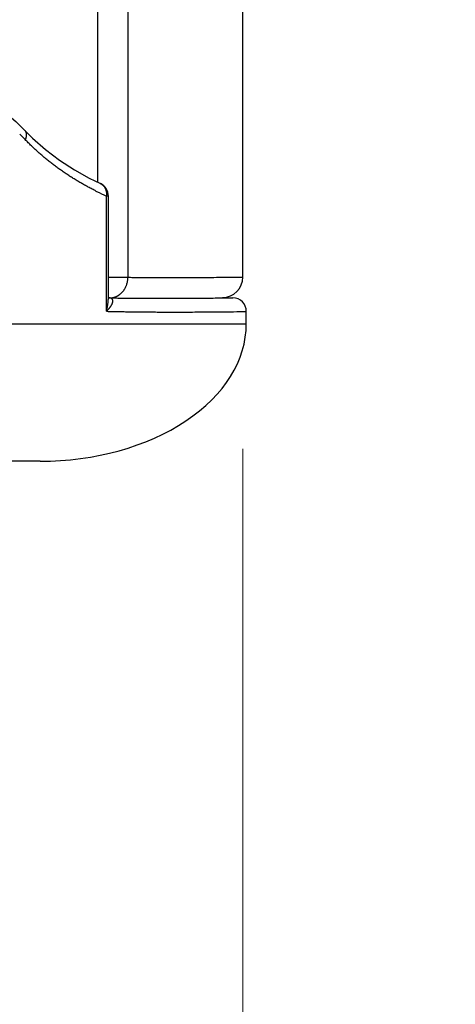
# Model space of a CAD drawing. Header units: millimetres. Extents: x 0 to 1076, y 0 to 742.
# Tile 99 of 134: x 353 to 359, y 359 to 373. Entities that reach past the tile are written whole.
import ezdxf

# ---------------------------------------------------------------- set-up
doc = ezdxf.new("R2010")
doc.units = ezdxf.units.MM
doc.header["$LTSCALE"] = 0.454724
doc.layers.add('NoLayerName_001', color=7, linetype='Continuous')
doc.layers.add('NoLayerName_005', color=7, linetype='Continuous')
doc.styles.get("Standard").update_dxf_attribs({"font": 'txt', "bigfont": 'extfont2'})
doc.dimstyles.get("Standard").update_dxf_attribs({"dimtxt": 2.5, "dimasz": 2.5, "dimexe": 1, "dimexo": 1, "dimtad": 1, "dimdec": 3, "dimzin": 0, "dimdsep": 46, "dimtxsty": 'Standard', "dimcen": 2.5, "dimadec": 3, "dimazin": 0, "dimtfac": 0.75, "dimtdec": 3, "dimtmove": 0, "dimatfit": 3, "dimfxl": 1, "dimarcsym": 0})

# ---------------------------------------------------------------- blocks, each defined once
blk = doc.blocks.new('_OPEN30')
at = {"color": 0, "linetype": 'ByBlock', "lineweight": -2}
for p, q in [((-1, 0.267949), (0, 0)), ((0, 0), (-1, -0.267949)), ((0, 0), (-1, 0))]:
    blk.add_line(p, q, dxfattribs=at)
blk = doc.blocks.new('*D107')
at = {"layer": 'Defpoints', "color": 0}
for p in [(425, 422.9), (356, 369.279), (356, 351.799)]:
    blk.add_point(p, dxfattribs=at)
at = {"layer": 'NoLayerName_001', "color": 0, "linetype": 'Continuous', "lineweight": 13}
for p, q in [((425, 420.4), (425, 349.299)), ((356, 366.779), (356, 349.299)), ((421.25, 351.799), (359.75, 351.799))]:
    blk.add_line(p, q, dxfattribs=at)
at = {"layer": 'NoLayerName_001', "color": 0, "lineweight": 13, "xscale": 3.75, "yscale": 3.75, "zscale": 3.75, "rotation": 180}
blk.add_blockref('_OPEN30', (356, 351.799), dxfattribs=at)
at = {"layer": 'NoLayerName_001', "color": 0, "lineweight": 13, "xscale": 3.75, "yscale": 3.75, "zscale": 3.75}
blk.add_blockref('_OPEN30', (425, 351.799), dxfattribs=at)
at = {"layer": 'NoLayerName_001', "color": 0, "lineweight": 13, "insert": (390.5, 358.674), "char_height": 8.75, "attachment_point": 5}
blk.add_mtext('\\W0.8000;69', dxfattribs=at)
blk = doc.blocks.new('*D111')
at = {"layer": 'Defpoints', "color": 0}
for p in [(300, 434.643), (425, 422.9), (300, 319.3)]:
    blk.add_point(p, dxfattribs=at)
at = {"layer": 'NoLayerName_001', "color": 0, "linetype": 'Continuous', "lineweight": 13}
for p, q in [((300, 432.143), (300, 316.8)), ((425, 420.4), (425, 316.8)), ((421.25, 319.3), (303.75, 319.3))]:
    blk.add_line(p, q, dxfattribs=at)
at = {"layer": 'NoLayerName_001', "color": 0, "lineweight": 13, "xscale": 3.75, "yscale": 3.75, "zscale": 3.75, "rotation": 180}
blk.add_blockref('_OPEN30', (300, 319.3), dxfattribs=at)
at = {"layer": 'NoLayerName_001', "color": 0, "lineweight": 13, "xscale": 3.75, "yscale": 3.75, "zscale": 3.75}
blk.add_blockref('_OPEN30', (425, 319.3), dxfattribs=at)
at = {"layer": 'NoLayerName_001', "color": 0, "lineweight": 13, "insert": (362.5, 326.175), "char_height": 8.75, "attachment_point": 5}
blk.add_mtext('\\W0.8000;125', dxfattribs=at)

msp = doc.modelspace()

# ---------------------------------------------------------------- linework, layer by layer
at = {"layer": 'NoLayerName_001', "color": 60, "linetype": 'Continuous', "lineweight": 25}
for p, q in [((353.88661, 389.85), (353.88661, 370.658573)), ((354.326852, 389.85), (354.326852, 369.27566)), ((352.823548, 371.41605), (352.939817, 371.299815)), ((352.823555, 371.416056), (352.823916, 371.415673)), ((353.92632, 370.639231), (353.926377, 370.639205)), ((354.04282, 370.457496), (354.013729, 370.457496)), ((354.013729, 368.781006), (354.013729, 370.457496)), ((354.04282, 368.982615), (354.04282, 370.457496)), ((354.042955, 369.277721), (354.326852, 369.27566)), ((355.704491, 368.980157), (355.853553, 368.977556)), ((355.833576, 368.977294), (355.853553, 368.977556)), ((356.050062, 368.6), (356.050062, 368.777586)), ((350.192544, 368.6), (356.050062, 368.6)), ((353.050062, 366.6), (319.650063, 366.6))]:
    msp.add_line(p, q, dxfattribs=at)
for points in [[(348.299395, 373.221702), (348.692638, 373.163105), (349.154718, 373.080596), (349.588264, 372.987632), (349.995663, 372.884623), (350.378563, 372.771731), (350.738472, 372.649506), (351.077172, 372.517975), (351.395655, 372.377285), (351.696445, 372.227163), (351.977741, 372.068052), (352.239344, 371.900327), (352.479693, 371.724593), (352.696486, 371.540829), (352.823916, 371.415673)], [(352.939817, 371.299815), (353.128934, 371.133049), (353.333524, 370.977722), (353.547648, 370.838604), (353.765169, 370.717686), (353.926324, 370.639241)]]:
    msp.add_lwpolyline(points, dxfattribs=at)
for centre, radius, start, end in [((351.1336, 369.639293), 2.360705, 43.9743116, 46.7151055), ((353.842899, 370.457511), 0.19992, 359.9956972, 65.2644694), ((355.762301, 374.32719), 4.246331, 243.2190218, 243.5676618), ((355.841112, 374.488656), 4.426, 243.5845375, 245.6144591), ((355.700062, 369.279408), 0.3, 270.8435948, 0), ((354.061434, 369.210185), 0.234515, 269.2686718, 281.6837744), ((355.850062, 368.777586), 0.2, 0.0000172, 88.9999331)]:
    msp.add_arc(centre, radius, start, end, dxfattribs=at)
msp.add_ellipse((353.050062, 368.6), major_axis=(3, 0), ratio=0.666666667, start_param=4.71238898, end_param=6.283185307, dxfattribs=at)
for points, knots in [([(352.823916, 371.415672), (352.82498, 371.414462), (352.827165, 371.412083), (352.830119, 371.408235), (352.832879, 371.404238), (352.835406, 371.40008), (352.837703, 371.395788), (352.839764, 371.391379), (352.841584, 371.38687), (352.843164, 371.382278), (352.844512, 371.377616), (352.845635, 371.372896), (352.846541, 371.36813), (352.847236, 371.363328), (352.84773, 371.358504), (352.848029, 371.353666), (352.848142, 371.348824), (352.848076, 371.343983), (352.847839, 371.339146), (352.84744, 371.334319), (352.846887, 371.329505), (352.846189, 371.32471), (352.845352, 371.319936), (352.844386, 371.315188), (352.843296, 371.310468), (352.842086, 371.30578), (352.840758, 371.301124), (352.839318, 371.296504), (352.837769, 371.291919), (352.836111, 371.287375), (352.834363, 371.282867), (352.833102, 371.279902), (352.832484, 371.278415)], [0, 0, 0, 0, 0.0048351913, 0.0096818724, 0.0145386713, 0.0194028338, 0.0242704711, 0.0291367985, 0.033996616, 0.0388496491, 0.0436997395, 0.048549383, 0.0533996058, 0.0582500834, 0.0630992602, 0.0679446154, 0.0727861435, 0.0776264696, 0.0824674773, 0.0873101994, 0.0921548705, 0.0970009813, 0.1018473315, 0.1066922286, 0.1115352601, 0.1163769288, 0.1212175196, 0.1260570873, 0.130895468, 0.1357322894, 0.1405669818, 0.1453987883, 0.1453987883, 0.1453987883, 0.1453987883]), ([(353.848985, 370.536339), (353.830264, 370.545969), (353.792708, 370.56502), (353.737024, 370.59486), (353.681743, 370.625462), (353.626954, 370.656963), (353.572659, 370.689329), (353.518883, 370.722568), (353.465645, 370.756681), (353.412964, 370.79167), (353.36086, 370.827533), (353.309355, 370.864273), (353.258472, 370.901884), (353.208232, 370.940358), (353.15866, 370.979688), (353.109779, 371.019866), (353.061613, 371.060882), (353.014189, 371.102731), (352.967519, 371.145397), (352.921665, 371.188904), (352.876517, 371.233118), (352.847226, 371.263384), (352.832484, 371.278415)], [0, 0, 0, 0, 0.063157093, 0.12632906, 0.189513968, 0.252710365, 0.315917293, 0.379134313, 0.442361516, 0.505599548, 0.568849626, 0.632113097, 0.695386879, 0.75866525, 0.821942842, 0.885214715, 0.948476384, 1.011723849, 1.074953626, 1.138162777, 1.201348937, 1.264510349, 1.264510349, 1.264510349, 1.264510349]), ([(353.926378, 370.639207), (353.928931, 370.637933), (353.934103, 370.635497), (353.941505, 370.63114), (353.948673, 370.626392), (353.955541, 370.6212), (353.96209, 370.615615), (353.968292, 370.609656), (353.974123, 370.603347), (353.979576, 370.596717), (353.984645, 370.589789), (353.989327, 370.582588), (353.993618, 370.575136), (353.997515, 370.567457), (354.001014, 370.559574), (354.00412, 370.55151), (354.006837, 370.543289), (354.009172, 370.534934), (354.011129, 370.526469), (354.012712, 370.517915), (354.013929, 370.509296), (354.014783, 370.500635), (354.015278, 370.491956), (354.015424, 370.48328), (354.015211, 370.474632), (354.014698, 370.46603), (354.014024, 370.460338), (354.013729, 370.457496)], [0, 0, 0, 0, 0.0085586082, 0.0171395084, 0.025736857, 0.0343431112, 0.0429495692, 0.0515469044, 0.0601304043, 0.0687073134, 0.0772850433, 0.0858690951, 0.0944632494, 0.1030697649, 0.1116903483, 0.120327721, 0.1289830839, 0.1376556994, 0.1463430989, 0.1550412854, 0.1637449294, 0.1724475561, 0.181141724, 0.1898191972, 0.1984711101, 0.2070881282, 0.2156606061, 0.2156606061, 0.2156606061, 0.2156606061]), ([(354.206001, 369.024248), (354.209769, 369.02719), (354.217431, 369.032935), (354.228221, 369.042451), (354.238585, 369.052468), (354.248431, 369.063047), (354.257761, 369.074121), (354.266553, 369.085661), (354.274792, 369.097624), (354.28246, 369.109973), (354.289539, 369.122669), (354.296013, 369.135676), (354.301869, 369.148959), (354.307108, 369.162483), (354.31173, 369.176216), (354.315737, 369.190129), (354.319131, 369.20419), (354.321912, 369.218369), (354.324088, 369.232635), (354.325635, 369.246958), (354.32665, 369.261304), (354.326735, 369.27088), (354.326851, 369.27566)], [0, 0, 0, 0, 0.0143406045, 0.028714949, 0.0431252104, 0.0575706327, 0.0720479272, 0.086551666, 0.1010746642, 0.1156083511, 0.1301431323, 0.144668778, 0.1591792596, 0.1736766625, 0.1881625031, 0.2026367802, 0.2170981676, 0.2315442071, 0.2459715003, 0.2603759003, 0.2747527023, 0.2890968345, 0.2890968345, 0.2890968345, 0.2890968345]), ([(354.326852, 369.27566), (354.35341, 369.27532), (354.406524, 369.2746), (354.486199, 369.273761), (354.565876, 369.273058), (354.650865, 369.272472), (354.741167, 369.272026), (354.836782, 369.271745), (354.905838, 369.271671), (354.980205, 369.271667), (355.065196, 369.271758), (355.18737, 369.272126), (355.320167, 369.272777), (355.463587, 369.273738), (355.622939, 369.275093), (355.787601, 369.276791), (355.915078, 369.27829), (355.984128, 369.2792), (356.000062, 369.279408)], [0, 0, 0, 0, 0.0796792, 0.159358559, 0.239038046, 0.318717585, 0.414332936, 0.509948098, 0.605563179, 0.621499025, 0.733049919, 0.860536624, 0.988023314, 1.131445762, 1.29080402, 1.46609808, 1.625455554, 1.673263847, 1.673263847, 1.673263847, 1.673263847]), ([(354.013729, 368.781006), (354.014592, 368.784314), (354.016342, 368.790923), (354.018816, 368.800875), (354.021199, 368.810851), (354.023473, 368.820855), (354.025642, 368.830888), (354.027705, 368.840949), (354.029657, 368.851038), (354.031495, 368.861153), (354.033213, 368.871291), (354.034806, 368.881451), (354.03627, 368.891631), (354.0376, 368.901828), (354.038792, 368.91204), (354.03984, 368.922265), (354.04074, 368.932501), (354.041487, 368.942746), (354.042078, 368.952997), (354.042501, 368.963253), (354.042779, 368.97351), (354.042795, 368.98035), (354.042824, 368.983769)], [0, 0, 0, 0, 0.0102554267, 0.0205099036, 0.0307654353, 0.0410240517, 0.0512878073, 0.0615583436, 0.0718347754, 0.0821153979, 0.0923986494, 0.1026831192, 0.1129675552, 0.1232508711, 0.133532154, 0.1438106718, 0.1540858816, 0.1643574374, 0.1746251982, 0.1848892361, 0.1951498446, 0.2054075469, 0.2054075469, 0.2054075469, 0.2054075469]), ([(354.01373, 368.780994), (354.015012, 368.782212), (354.017583, 368.784641), (354.021395, 368.78833), (354.025178, 368.792049), (354.028926, 368.795804), (354.032639, 368.799593), (354.036315, 368.803419), (354.039952, 368.807283), (354.04355, 368.811184), (354.047107, 368.815126), (354.050622, 368.819108), (354.054092, 368.823131), (354.057518, 368.827197), (354.060897, 368.831307), (354.064227, 368.835461), (354.067509, 368.83966), (354.070736, 368.843906), (354.073902, 368.848201), (354.076998, 368.852546), (354.080015, 368.856944), (354.082945, 368.861397), (354.085778, 368.865905), (354.088508, 368.870473), (354.091124, 368.8751), (354.093619, 368.879789), (354.095984, 368.884542), (354.09821, 368.88936), (354.100289, 368.894246), (354.102211, 368.899198), (354.103937, 368.904224), (354.10543, 368.909327), (354.10665, 368.914512), (354.107557, 368.91978), (354.108111, 368.925117), (354.108257, 368.930489), (354.107925, 368.93584), (354.107056, 368.941116), (354.105553, 368.94623), (354.103464, 368.951154), (354.101456, 368.954095), (354.100529, 368.955609)], [0, 0, 0, 0, 0.0053052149, 0.0106101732, 0.0159149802, 0.021219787, 0.0265247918, 0.0318302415, 0.0371364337, 0.0424437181, 0.0477524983, 0.053063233, 0.0583764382, 0.063692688, 0.0690126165, 0.0743369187, 0.0796663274, 0.0850002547, 0.0903362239, 0.095671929, 0.1010054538, 0.1063353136, 0.1116604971, 0.1169805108, 0.122295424, 0.1276059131, 0.1329133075, 0.138219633, 0.1435276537, 0.1488391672, 0.1541515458, 0.1594649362, 0.1647847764, 0.1701226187, 0.1754909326, 0.1808676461, 0.1862251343, 0.1915540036, 0.1968680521, 0.2021914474, 0.2075175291, 0.2075175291, 0.2075175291, 0.2075175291]), ([(354.048038, 368.976567), (354.077793, 368.976053), (354.137303, 368.974968), (354.226574, 368.973686), (354.315848, 368.972594), (354.405124, 368.971718), (354.494403, 368.971034), (354.583683, 368.970532), (354.702724, 368.970088), (354.851526, 368.969921), (355.030087, 368.970267), (355.208646, 368.97111), (355.387202, 368.972411), (355.595514, 368.974338), (355.744302, 368.976245), (355.833576, 368.977294)], [0, 0, 0, 0, 0.089279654, 0.178559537, 0.267839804, 0.357120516, 0.446401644, 0.535683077, 0.624964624, 0.803526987, 0.982088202, 1.160649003, 1.339209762, 1.517770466, 1.785610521, 1.785610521, 1.785610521, 1.785610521]), ([(354.100529, 368.955609), (354.0994, 368.956979), (354.097274, 368.959839), (354.093289, 368.963417), (354.088963, 368.966534), (354.084285, 368.9691), (354.079378, 368.971182), (354.074309, 368.972842), (354.069141, 368.974155), (354.063911, 368.975164), (354.058641, 368.975879), (354.053347, 368.976361), (354.049806, 368.976458), (354.048038, 368.976535)], [0, 0, 0, 0, 0.00532513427, 0.0106559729, 0.01598443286, 0.02129954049, 0.02662134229, 0.03195547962, 0.03728685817, 0.04260785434, 0.04792415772, 0.05323773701, 0.05854664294, 0.05854664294, 0.05854664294, 0.05854664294]), ([(354.108925, 368.980529), (354.110667, 368.980908), (354.114156, 368.981638), (354.119353, 368.982902), (354.124525, 368.984267), (354.129667, 368.985753), (354.134778, 368.987355), (354.139856, 368.989074), (354.144898, 368.990908), (354.149902, 368.992855), (354.154865, 368.994913), (354.159785, 368.997079), (354.164659, 368.999351), (354.169485, 369.001728), (354.174259, 369.004207), (354.178978, 369.006785), (354.183641, 369.009461), (354.188245, 369.012233), (354.192786, 369.015097), (354.197261, 369.018056), (354.201677, 369.021092), (354.204555, 369.023204), (354.206001, 369.024248)], [0, 0, 0, 0, 0.0053467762, 0.0106938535, 0.0160424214, 0.0213937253, 0.0267490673, 0.0321094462, 0.0374746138, 0.0428439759, 0.048216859, 0.0535925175, 0.05897014, 0.0643488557, 0.0697277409, 0.0751058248, 0.080482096, 0.0858555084, 0.0912249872, 0.0965894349, 0.1019477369, 0.1072987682, 0.1072987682, 0.1072987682, 0.1072987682]), ([(354.013729, 368.780992), (354.032237, 368.780551), (354.069252, 368.779644), (354.130948, 368.778294), (354.198817, 368.776931), (354.272858, 368.775614), (354.346903, 368.774453), (354.420949, 368.773444), (354.494998, 368.77258), (354.575218, 368.771794), (354.661611, 368.771121), (354.754175, 368.770592), (354.852912, 368.77022), (354.933135, 368.770078), (355.01953, 368.770038), (355.112096, 368.770117), (355.235517, 368.770463), (355.371279, 368.771102), (355.519381, 368.772068), (355.685994, 368.773475), (355.864945, 368.775272), (355.988356, 368.776842), (356.050062, 368.777586)], [0, 0, 0, 0, 0.055539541, 0.111079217, 0.185132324, 0.259185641, 0.333239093, 0.407292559, 0.481345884, 0.555398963, 0.647965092, 0.74053112, 0.833097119, 0.94417627, 0.98120265, 1.092281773, 1.221874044, 1.351466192, 1.49957148, 1.666189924, 1.851321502, 2.036453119, 2.036453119, 2.036453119, 2.036453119])]:
    msp.add_open_spline(points, degree=3, knots=knots, dxfattribs=at)
at = {"layer": 'NoLayerName_005', "color": 60, "linetype": 'Continuous', "lineweight": 25}
msp.add_line((356.000062, 369.279408), (356.000062, 389.85), dxfattribs=at)

# ---------------------------------------------------------------- dimensions: what is measured, and where the dimension line sits
at = {"layer": 'NoLayerName_001', "color": 3, "linetype": 'Continuous', "lineweight": 13}
for base, p2, picture, middle in [((300.000001, 319.300203), (300.000001, 434.642756), '*D111', (362.5, 319.300203)), ((356.000062, 351.798596), (356.000062, 369.279408), '*D107', (390.500031, 351.798596))]:
    dim = msp.add_linear_dim(base=base, p1=(425, 422.9), p2=p2, angle=180, text='\\W0.8000;<>', dimstyle='Standard', override={"dimtxt": 8.75, "dimasz": 3.75, "dimexe": 2.5, "dimexo": 2.5, "dimgap": 2.5, "dimzin": 8, "dimblk": 'OPEN30', "dimclrd": 0, "dimclre": 0, "dimclrt": 0, "dimtp": 0, "dimtm": 0, "dimlwd": 13, "dimlwe": 13}, dxfattribs=at)
    dim.commit()
    dim.dimension.update_dxf_attribs({"geometry": picture, "text_midpoint": middle, "dimtype": 160})

doc.saveas('drawing.dxf')
